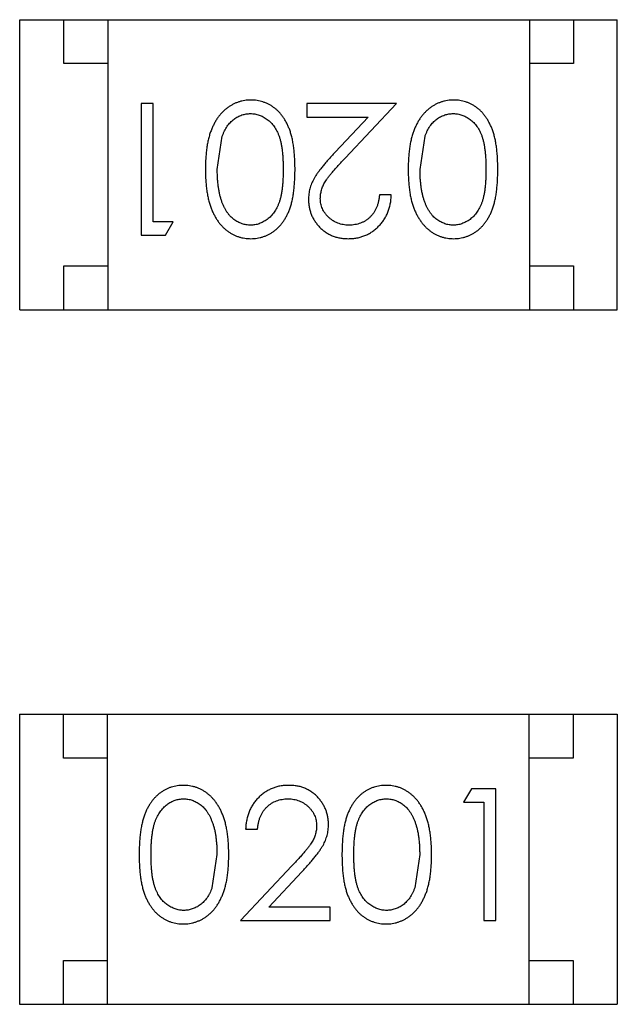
# Model space of a CAD drawing. Header units: inches. Extents: x -16 to 86, y -28 to 28.
# Tile 21 of 39: x 69.456 to 70.136, y -5.738 to -4.618. Entities that reach past the tile are written whole.
import ezdxf

# ---------------------------------------------------------------- set-up
doc = ezdxf.new("R2010")
doc.units = ezdxf.units.IN
doc.header["$LTSCALE"] = 1.21
doc.header["$MEASUREMENT"] = 0
doc.layers.get('0').update_dxf_attribs({"linetype": 'CONTINUOUS'})

msp = doc.modelspace()

# ---------------------------------------------------------------- linework, layer by layer
at = {"color": 6, "linetype": 'Continuous'}
for p, q in [((69.4565, -4.6176), (70.1365, -4.6176)), ((69.4565, -4.9476), (69.4565, -4.6176)), ((69.5065, -4.6676), (69.5065, -4.6176)), ((69.5565, -4.6176), (69.5565, -4.9476)), ((70.0365, -4.6176), (70.0365, -4.9476)), ((70.0865, -4.6176), (70.0865, -4.6676)), ((70.1365, -4.9476), (70.1365, -4.6176)), ((69.5565, -4.6676), (69.5065, -4.6676)), ((70.0865, -4.6676), (70.0365, -4.6676)), ((69.6081, -4.7129), (69.5947, -4.7129)), ((69.5947, -4.7129), (69.5947, -4.8629)), ((69.6081, -4.8475), (69.6081, -4.7129)), ((69.8851, -4.7129), (69.7831, -4.7129)), ((69.7831, -4.7129), (69.7831, -4.7283)), ((69.8269, -4.775), (69.8851, -4.7129)), ((69.7831, -4.7283), (69.8529, -4.7283)), ((69.8529, -4.7283), (69.8154, -4.7683)), ((69.6812, -4.7879), (69.6869, -4.7502)), ((69.912, -4.7879), (69.9177, -4.7502)), ((69.8793, -4.8167), (69.8658, -4.8167)), ((69.6312, -4.8475), (69.6081, -4.8475)), ((69.6224, -4.8629), (69.6312, -4.8475)), ((69.5947, -4.8629), (69.6224, -4.8629)), ((69.5065, -4.8976), (69.5565, -4.8976)), ((69.5065, -4.9476), (69.5065, -4.8976)), ((70.0365, -4.8976), (70.0865, -4.8976)), ((70.0865, -4.8976), (70.0865, -4.9476)), ((69.4565, -4.9476), (70.1365, -4.9476)), ((69.4563, -5.4077), (70.1363, -5.4077)), ((69.4563, -5.4077), (69.4563, -5.7377)), ((69.5063, -5.4577), (69.5063, -5.4077)), ((69.5563, -5.7377), (69.5563, -5.4077)), ((70.0363, -5.7377), (70.0363, -5.4077)), ((70.0863, -5.4077), (70.0863, -5.4577)), ((70.1363, -5.4077), (70.1363, -5.7377)), ((69.5563, -5.4577), (69.5063, -5.4577)), ((70.0863, -5.4577), (70.0363, -5.4577)), ((69.9704, -5.4924), (69.9616, -5.5078)), ((69.9981, -5.4924), (69.9704, -5.4924)), ((69.9981, -5.6424), (69.9981, -5.4924)), ((69.9616, -5.5078), (69.9847, -5.5078)), ((69.9847, -5.5078), (69.9847, -5.6424)), ((69.7135, -5.5386), (69.727, -5.5386)), ((69.6808, -5.5674), (69.6752, -5.6051)), ((69.9116, -5.5674), (69.9059, -5.6051)), ((69.7659, -5.5803), (69.7078, -5.6424)), ((69.7399, -5.627), (69.7774, -5.587)), ((69.8097, -5.627), (69.7399, -5.627)), ((69.8097, -5.6424), (69.8097, -5.627)), ((69.7078, -5.6424), (69.8097, -5.6424)), ((69.9847, -5.6424), (69.9981, -5.6424)), ((69.5063, -5.6877), (69.5563, -5.6877)), ((69.5063, -5.7377), (69.5063, -5.6877)), ((70.0363, -5.6877), (70.0863, -5.6877)), ((70.0863, -5.6877), (70.0863, -5.7377)), ((69.4563, -5.7377), (70.1363, -5.7377))]:
    msp.add_line(p, q, dxfattribs=at)
for points, knots in [([(69.7195, -4.709), (69.7183, -4.709), (69.716, -4.7091), (69.7125, -4.7095), (69.709, -4.7102), (69.7057, -4.7111), (69.7024, -4.7123), (69.6992, -4.7138), (69.6961, -4.7155), (69.6931, -4.7175), (69.6902, -4.7198), (69.6875, -4.7223), (69.6849, -4.7251), (69.6825, -4.7281), (69.6802, -4.7314), (69.6782, -4.735), (69.6762, -4.7388), (69.6745, -4.7429), (69.6728, -4.7472), (69.6715, -4.752), (69.6703, -4.7571), (69.6694, -4.7625), (69.6687, -4.7683), (69.6681, -4.7745), (69.6678, -4.7811), (69.6678, -4.7855), (69.6678, -4.7878)], [0, 0, 0, 0, 0.033824, 0.067298, 0.10028, 0.133019, 0.165736, 0.198792, 0.232372, 0.266409, 0.301016, 0.336196, 0.371972, 0.408574, 0.446394, 0.485225, 0.525372, 0.567224, 0.611081, 0.65775, 0.70702, 0.759235, 0.814484, 0.873227, 0.934937, 1, 1, 1, 1]), ([(69.7697, -4.7878), (69.7697, -4.7854), (69.7696, -4.7808), (69.7693, -4.774), (69.7688, -4.7677), (69.7681, -4.7617), (69.7672, -4.7562), (69.7662, -4.751), (69.7648, -4.7463), (69.7633, -4.742), (69.7616, -4.738), (69.7598, -4.7343), (69.7578, -4.7308), (69.7556, -4.7276), (69.7533, -4.7246), (69.7508, -4.7219), (69.7481, -4.7195), (69.7454, -4.7173), (69.7424, -4.7153), (69.7394, -4.7137), (69.7363, -4.7122), (69.7331, -4.7111), (69.7299, -4.7102), (69.7265, -4.7095), (69.7231, -4.7091), (69.7207, -4.709), (69.7195, -4.709)], [0, 0, 0, 0, 0.068113, 0.132564, 0.193427, 0.250218, 0.303569, 0.353576, 0.400235, 0.443586, 0.484619, 0.524292, 0.56238, 0.599049, 0.63494, 0.669782, 0.704009, 0.737842, 0.771098, 0.803896, 0.836415, 0.868639, 0.900715, 0.933378, 0.966213, 1, 1, 1, 1]), ([(69.9503, -4.709), (69.9491, -4.709), (69.9467, -4.7091), (69.9432, -4.7095), (69.9398, -4.7102), (69.9364, -4.7111), (69.9332, -4.7123), (69.93, -4.7138), (69.9269, -4.7155), (69.9239, -4.7175), (69.921, -4.7198), (69.9183, -4.7223), (69.9157, -4.7251), (69.9133, -4.7281), (69.911, -4.7314), (69.9089, -4.735), (69.907, -4.7388), (69.9052, -4.7429), (69.9036, -4.7472), (69.9023, -4.752), (69.9011, -4.7571), (69.9001, -4.7625), (69.8995, -4.7683), (69.8989, -4.7745), (69.8986, -4.7811), (69.8986, -4.7855), (69.8985, -4.7878)], [0, 0, 0, 0, 0.033824, 0.067298, 0.10028, 0.133019, 0.165736, 0.198792, 0.232372, 0.266409, 0.301016, 0.336196, 0.371972, 0.408574, 0.446394, 0.485225, 0.525372, 0.567224, 0.611081, 0.65775, 0.70702, 0.759235, 0.814484, 0.873227, 0.934937, 1, 1, 1, 1]), ([(70.0005, -4.7878), (70.0004, -4.7854), (70.0004, -4.7808), (70.0001, -4.774), (69.9996, -4.7677), (69.9989, -4.7617), (69.998, -4.7562), (69.9969, -4.751), (69.9956, -4.7463), (69.9941, -4.742), (69.9924, -4.738), (69.9905, -4.7343), (69.9885, -4.7308), (69.9863, -4.7276), (69.984, -4.7246), (69.9816, -4.7219), (69.9789, -4.7195), (69.9761, -4.7173), (69.9732, -4.7153), (69.9702, -4.7137), (69.9671, -4.7122), (69.9639, -4.7111), (69.9606, -4.7102), (69.9573, -4.7095), (69.9538, -4.7091), (69.9515, -4.709), (69.9503, -4.709)], [0, 0, 0, 0, 0.068113, 0.132564, 0.193427, 0.250218, 0.303569, 0.353576, 0.400235, 0.443586, 0.484619, 0.524292, 0.56238, 0.599049, 0.63494, 0.669782, 0.704009, 0.737842, 0.771098, 0.803896, 0.836415, 0.868639, 0.900715, 0.933378, 0.966213, 1, 1, 1, 1]), ([(69.6869, -4.7502), (69.6873, -4.7491), (69.6881, -4.7471), (69.6894, -4.7441), (69.6908, -4.7414), (69.6924, -4.7389), (69.6942, -4.7366), (69.696, -4.7344), (69.6981, -4.7325), (69.7009, -4.7303), (69.7045, -4.7279), (69.7093, -4.7259), (69.7141, -4.7246), (69.7174, -4.7245), (69.7191, -4.7244)], [0, 0, 0, 0, 0.075949, 0.148549, 0.218996, 0.286119, 0.351826, 0.416074, 0.478265, 0.540325, 0.660405, 0.774606, 0.887187, 1, 1, 1, 1]), ([(69.7191, -4.7244), (69.7207, -4.7245), (69.724, -4.7247), (69.7289, -4.726), (69.7337, -4.728), (69.7374, -4.7304), (69.7403, -4.7327), (69.7423, -4.7346), (69.7442, -4.7368), (69.746, -4.7391), (69.7476, -4.7416), (69.7491, -4.7443), (69.7504, -4.7472), (69.7517, -4.7503), (69.7528, -4.7537), (69.7537, -4.7575), (69.7545, -4.7617), (69.7551, -4.7662), (69.7556, -4.7711), (69.7559, -4.7763), (69.7562, -4.782), (69.7562, -4.7859), (69.7562, -4.7879)], [0, 0, 0, 0, 0.060034, 0.120278, 0.182348, 0.247919, 0.281641, 0.315701, 0.350322, 0.385703, 0.421819, 0.459196, 0.497866, 0.538301, 0.58121, 0.628183, 0.679403, 0.734699, 0.794074, 0.858416, 0.927049, 1, 1, 1, 1]), ([(69.9177, -4.7502), (69.9181, -4.7491), (69.9188, -4.7471), (69.9202, -4.7441), (69.9216, -4.7414), (69.9232, -4.7389), (69.925, -4.7366), (69.9268, -4.7344), (69.9288, -4.7325), (69.9316, -4.7303), (69.9353, -4.7279), (69.94, -4.7259), (69.9449, -4.7246), (69.9482, -4.7245), (69.9499, -4.7244)], [0, 0, 0, 0, 0.075949, 0.148549, 0.218996, 0.286119, 0.351826, 0.416074, 0.478265, 0.540325, 0.660405, 0.774606, 0.887187, 1, 1, 1, 1]), ([(69.9499, -4.7244), (69.9515, -4.7245), (69.9548, -4.7247), (69.9597, -4.726), (69.9644, -4.728), (69.9682, -4.7304), (69.971, -4.7327), (69.9731, -4.7346), (69.975, -4.7368), (69.9768, -4.7391), (69.9784, -4.7416), (69.9799, -4.7443), (69.9812, -4.7472), (69.9825, -4.7503), (69.9835, -4.7537), (69.9845, -4.7575), (69.9852, -4.7617), (69.9859, -4.7662), (69.9864, -4.7711), (69.9867, -4.7763), (69.987, -4.782), (69.987, -4.7859), (69.987, -4.7879)], [0, 0, 0, 0, 0.060034, 0.120278, 0.182348, 0.247919, 0.281641, 0.315701, 0.350322, 0.385703, 0.421819, 0.459196, 0.497866, 0.538301, 0.58121, 0.628183, 0.679403, 0.734699, 0.794074, 0.858416, 0.927049, 1, 1, 1, 1]), ([(69.8154, -4.7683), (69.814, -4.7699), (69.8112, -4.7728), (69.8073, -4.7772), (69.8037, -4.7813), (69.8005, -4.7852), (69.7977, -4.7888), (69.7952, -4.7922), (69.7931, -4.7953), (69.7908, -4.7992), (69.7884, -4.8039), (69.7865, -4.8098), (69.7853, -4.8159), (69.7851, -4.82), (69.7851, -4.8221)], [0, 0, 0, 0, 0.09953, 0.192079, 0.277712, 0.357454, 0.429648, 0.495771, 0.555538, 0.608657, 0.707578, 0.804328, 0.901298, 1, 1, 1, 1]), ([(69.7985, -4.8209), (69.7986, -4.8193), (69.7987, -4.8161), (69.7998, -4.8113), (69.8015, -4.8066), (69.8034, -4.8028), (69.8055, -4.7997), (69.8074, -4.797), (69.8097, -4.7941), (69.8124, -4.7908), (69.8155, -4.7873), (69.8189, -4.7834), (69.8228, -4.7793), (69.8255, -4.7764), (69.8269, -4.775)], [0, 0, 0, 0, 0.088014, 0.174976, 0.2638, 0.355443, 0.406413, 0.465519, 0.533076, 0.609353, 0.693899, 0.787171, 0.889197, 1, 1, 1, 1]), ([(69.6678, -4.7878), (69.6678, -4.7901), (69.6678, -4.7946), (69.6681, -4.8012), (69.6687, -4.8074), (69.6694, -4.8132), (69.6704, -4.8187), (69.6715, -4.8238), (69.673, -4.8286), (69.6745, -4.833), (69.6764, -4.8371), (69.6783, -4.8409), (69.6804, -4.8445), (69.6826, -4.8478), (69.6851, -4.8508), (69.6876, -4.8536), (69.6903, -4.8561), (69.6932, -4.8583), (69.6962, -4.8603), (69.6993, -4.862), (69.7024, -4.8635), (69.7057, -4.8647), (69.709, -4.8656), (69.7125, -4.8663), (69.716, -4.8667), (69.7183, -4.8667), (69.7195, -4.8667)], [0, 0, 0, 0, 0.065278, 0.127205, 0.186168, 0.241675, 0.294115, 0.343609, 0.390387, 0.434463, 0.476646, 0.517002, 0.555936, 0.593716, 0.630057, 0.665601, 0.700745, 0.734917, 0.768681, 0.802087, 0.834849, 0.867433, 0.900138, 0.932806, 0.966212, 1, 1, 1, 1]), ([(69.7191, -4.8513), (69.7174, -4.8512), (69.7142, -4.8511), (69.7093, -4.8498), (69.7046, -4.8477), (69.7009, -4.8454), (69.698, -4.8431), (69.696, -4.8411), (69.694, -4.8388), (69.6922, -4.8364), (69.6905, -4.8336), (69.689, -4.8307), (69.6875, -4.8275), (69.6862, -4.8241), (69.6851, -4.8204), (69.684, -4.8165), (69.6832, -4.8123), (69.6824, -4.8079), (69.6819, -4.8033), (69.6815, -4.7984), (69.6813, -4.7932), (69.6812, -4.7897), (69.6812, -4.7879)], [0, 0, 0, 0, 0.059689, 0.119507, 0.181075, 0.246162, 0.279894, 0.314468, 0.350403, 0.387474, 0.426147, 0.466624, 0.508745, 0.553328, 0.600058, 0.649177, 0.700552, 0.754894, 0.811825, 0.871514, 0.934319, 1, 1, 1, 1]), ([(69.7562, -4.7879), (69.7562, -4.7899), (69.7562, -4.7938), (69.7559, -4.7995), (69.7556, -4.8047), (69.7551, -4.8096), (69.7545, -4.8142), (69.7537, -4.8183), (69.7528, -4.8221), (69.7517, -4.8255), (69.7504, -4.8286), (69.7491, -4.8315), (69.7476, -4.8342), (69.7459, -4.8367), (69.7442, -4.839), (69.7423, -4.8412), (69.7403, -4.8431), (69.7374, -4.8453), (69.7337, -4.8477), (69.729, -4.8498), (69.7241, -4.8511), (69.7207, -4.8512), (69.7191, -4.8513)], [0, 0, 0, 0, 0.073302, 0.142286, 0.206253, 0.266017, 0.321612, 0.372532, 0.419497, 0.462398, 0.502825, 0.541489, 0.579034, 0.615143, 0.650298, 0.684912, 0.718701, 0.752189, 0.817245, 0.879117, 0.939613, 1, 1, 1, 1]), ([(69.7195, -4.8667), (69.7207, -4.8667), (69.7231, -4.8667), (69.7265, -4.8663), (69.7299, -4.8656), (69.7332, -4.8646), (69.7364, -4.8635), (69.7395, -4.862), (69.7425, -4.8603), (69.7455, -4.8584), (69.7483, -4.8561), (69.751, -4.8537), (69.7534, -4.851), (69.7558, -4.848), (69.7579, -4.8448), (69.7599, -4.8414), (69.7617, -4.8377), (69.7634, -4.8337), (69.7649, -4.8294), (69.7662, -4.8247), (69.7673, -4.8196), (69.7681, -4.814), (69.7688, -4.8081), (69.7693, -4.8017), (69.7696, -4.7949), (69.7697, -4.7902), (69.7697, -4.7878)], [0, 0, 0, 0, 0.033742, 0.066533, 0.099153, 0.13154, 0.164087, 0.196563, 0.229707, 0.263315, 0.297504, 0.331686, 0.366482, 0.4021, 0.438958, 0.476748, 0.515985, 0.556589, 0.599519, 0.645765, 0.695487, 0.748721, 0.805687, 0.866754, 0.931405, 1, 1, 1, 1]), ([(69.8985, -4.7878), (69.8986, -4.7901), (69.8986, -4.7946), (69.8989, -4.8012), (69.8994, -4.8074), (69.9002, -4.8132), (69.9011, -4.8187), (69.9023, -4.8238), (69.9037, -4.8286), (69.9053, -4.833), (69.9071, -4.8371), (69.909, -4.8409), (69.9112, -4.8445), (69.9134, -4.8478), (69.9158, -4.8508), (69.9184, -4.8536), (69.9211, -4.8561), (69.924, -4.8583), (69.9269, -4.8603), (69.93, -4.862), (69.9332, -4.8635), (69.9365, -4.8647), (69.9398, -4.8656), (69.9432, -4.8663), (69.9467, -4.8667), (69.9491, -4.8667), (69.9503, -4.8667)], [0, 0, 0, 0, 0.065278, 0.127205, 0.186168, 0.241675, 0.294115, 0.343609, 0.390387, 0.434463, 0.476646, 0.517002, 0.555936, 0.593716, 0.630057, 0.665601, 0.700745, 0.734917, 0.768681, 0.802087, 0.834849, 0.867433, 0.900138, 0.932806, 0.966212, 1, 1, 1, 1]), ([(69.9499, -4.8513), (69.9482, -4.8512), (69.9449, -4.8511), (69.9401, -4.8498), (69.9354, -4.8477), (69.9317, -4.8454), (69.9288, -4.8431), (69.9268, -4.8411), (69.9248, -4.8388), (69.923, -4.8364), (69.9213, -4.8336), (69.9198, -4.8307), (69.9183, -4.8275), (69.917, -4.8241), (69.9158, -4.8204), (69.9148, -4.8165), (69.9139, -4.8123), (69.9132, -4.8079), (69.9127, -4.8033), (69.9122, -4.7984), (69.9121, -4.7932), (69.912, -4.7897), (69.912, -4.7879)], [0, 0, 0, 0, 0.059689, 0.119507, 0.181075, 0.246162, 0.279894, 0.314468, 0.350403, 0.387474, 0.426147, 0.466624, 0.508745, 0.553328, 0.600058, 0.649177, 0.700552, 0.754894, 0.811825, 0.871514, 0.934319, 1, 1, 1, 1]), ([(69.987, -4.7879), (69.987, -4.7899), (69.987, -4.7938), (69.9867, -4.7995), (69.9864, -4.8047), (69.9859, -4.8096), (69.9853, -4.8142), (69.9844, -4.8183), (69.9835, -4.8221), (69.9824, -4.8255), (69.9812, -4.8286), (69.9798, -4.8315), (69.9783, -4.8342), (69.9767, -4.8367), (69.975, -4.839), (69.9731, -4.8412), (69.971, -4.8431), (69.9682, -4.8453), (69.9644, -4.8477), (69.9597, -4.8498), (69.9548, -4.8511), (69.9515, -4.8512), (69.9499, -4.8513)], [0, 0, 0, 0, 0.073302, 0.142286, 0.206253, 0.266017, 0.321612, 0.372532, 0.419497, 0.462398, 0.502825, 0.541489, 0.579034, 0.615143, 0.650298, 0.684912, 0.718701, 0.752189, 0.817245, 0.879117, 0.939613, 1, 1, 1, 1]), ([(69.9503, -4.8667), (69.9515, -4.8667), (69.9538, -4.8667), (69.9573, -4.8663), (69.9606, -4.8656), (69.9639, -4.8646), (69.9672, -4.8635), (69.9703, -4.862), (69.9733, -4.8603), (69.9763, -4.8584), (69.9791, -4.8561), (69.9817, -4.8537), (69.9842, -4.851), (69.9865, -4.848), (69.9887, -4.8448), (69.9907, -4.8414), (69.9925, -4.8377), (69.9942, -4.8337), (69.9957, -4.8294), (69.9969, -4.8247), (69.9981, -4.8196), (69.9989, -4.814), (69.9996, -4.8081), (70.0001, -4.8017), (70.0004, -4.7949), (70.0004, -4.7902), (70.0005, -4.7878)], [0, 0, 0, 0, 0.033742, 0.066533, 0.099153, 0.13154, 0.164087, 0.196563, 0.229707, 0.263315, 0.297504, 0.331686, 0.366482, 0.4021, 0.438958, 0.476748, 0.515985, 0.556589, 0.599519, 0.645765, 0.695487, 0.748721, 0.805687, 0.866754, 0.931405, 1, 1, 1, 1]), ([(69.7851, -4.8221), (69.7851, -4.8236), (69.7852, -4.8265), (69.7858, -4.8308), (69.7868, -4.835), (69.7881, -4.839), (69.7899, -4.8429), (69.7921, -4.8466), (69.7946, -4.8501), (69.7976, -4.8535), (69.8008, -4.8566), (69.8043, -4.8593), (69.8081, -4.8616), (69.812, -4.8635), (69.8163, -4.8649), (69.8208, -4.866), (69.8255, -4.8666), (69.8287, -4.8667), (69.8304, -4.8667)], [0, 0, 0, 0, 0.06271, 0.123347, 0.183401, 0.242828, 0.302097, 0.36242, 0.423725, 0.487032, 0.550491, 0.612709, 0.674265, 0.73617, 0.799211, 0.863483, 0.930525, 1, 1, 1, 1]), ([(69.8311, -4.8513), (69.83, -4.8513), (69.8277, -4.8512), (69.8245, -4.8508), (69.8214, -4.8501), (69.8184, -4.8491), (69.8156, -4.8479), (69.8129, -4.8463), (69.8104, -4.8445), (69.8079, -4.8424), (69.8057, -4.8401), (69.8038, -4.8377), (69.8022, -4.8352), (69.8008, -4.8325), (69.7998, -4.8298), (69.7991, -4.8269), (69.7986, -4.824), (69.7986, -4.822), (69.7985, -4.8209)], [0, 0, 0, 0, 0.068027, 0.133505, 0.19695, 0.26027, 0.322741, 0.384982, 0.448465, 0.513424, 0.578224, 0.640011, 0.700094, 0.760067, 0.819012, 0.877878, 0.938035, 1, 1, 1, 1]), ([(69.8304, -4.8667), (69.8321, -4.8667), (69.8354, -4.8666), (69.8402, -4.8659), (69.8448, -4.8648), (69.8492, -4.8633), (69.8534, -4.8613), (69.8575, -4.8589), (69.8613, -4.856), (69.8648, -4.8527), (69.8681, -4.8491), (69.871, -4.8452), (69.8734, -4.841), (69.8754, -4.8366), (69.8771, -4.832), (69.8782, -4.8271), (69.879, -4.822), (69.8792, -4.8185), (69.8793, -4.8167)], [0, 0, 0, 0, 0.06445, 0.126725, 0.187421, 0.247417, 0.306749, 0.366595, 0.427749, 0.490235, 0.553031, 0.614805, 0.676505, 0.738096, 0.801021, 0.864897, 0.931209, 1, 1, 1, 1]), ([(69.8658, -4.8167), (69.8657, -4.8181), (69.8655, -4.8207), (69.8647, -4.8244), (69.8638, -4.828), (69.8625, -4.8313), (69.861, -4.8344), (69.8593, -4.8373), (69.8573, -4.8399), (69.855, -4.8423), (69.8526, -4.8444), (69.85, -4.8463), (69.8472, -4.8478), (69.8442, -4.8491), (69.8412, -4.8501), (69.8379, -4.8508), (69.8346, -4.8512), (69.8322, -4.8513), (69.8311, -4.8513)], [0, 0, 0, 0, 0.073648, 0.143686, 0.210962, 0.275557, 0.338064, 0.399311, 0.4594, 0.51934, 0.579024, 0.637809, 0.695959, 0.754122, 0.813113, 0.873453, 0.935561, 1, 1, 1, 1]), ([(69.6425, -5.4886), (69.6413, -5.4886), (69.639, -5.4886), (69.6356, -5.489), (69.6322, -5.4897), (69.6289, -5.4906), (69.6257, -5.4918), (69.6226, -5.4933), (69.6195, -5.495), (69.6166, -5.4969), (69.6138, -5.4991), (69.6111, -5.5016), (69.6086, -5.5043), (69.6063, -5.5073), (69.6042, -5.5105), (69.6021, -5.5139), (69.6003, -5.5176), (69.5986, -5.5216), (69.5972, -5.5259), (69.5959, -5.5306), (69.5948, -5.5357), (69.5939, -5.5412), (69.5932, -5.5472), (69.5927, -5.5536), (69.5924, -5.5604), (69.5924, -5.5651), (69.5924, -5.5675)], [0, 0, 0, 0, 0.033742, 0.066533, 0.099153, 0.13154, 0.164087, 0.196563, 0.229707, 0.263315, 0.297504, 0.331686, 0.366482, 0.4021, 0.438958, 0.476748, 0.515985, 0.556589, 0.599519, 0.645765, 0.695487, 0.748721, 0.805687, 0.866754, 0.931405, 1, 1, 1, 1]), ([(69.6943, -5.5675), (69.6943, -5.5652), (69.6942, -5.5607), (69.6939, -5.5541), (69.6934, -5.5479), (69.6926, -5.5421), (69.6917, -5.5366), (69.6905, -5.5315), (69.6891, -5.5267), (69.6875, -5.5223), (69.6857, -5.5182), (69.6838, -5.5144), (69.6817, -5.5108), (69.6794, -5.5075), (69.677, -5.5045), (69.6745, -5.5017), (69.6717, -5.4992), (69.6689, -5.497), (69.6659, -5.495), (69.6628, -5.4933), (69.6596, -5.4918), (69.6564, -5.4906), (69.653, -5.4897), (69.6496, -5.489), (69.6461, -5.4886), (69.6437, -5.4886), (69.6425, -5.4886)], [0, 0, 0, 0, 0.065278, 0.127205, 0.186168, 0.241675, 0.294115, 0.343609, 0.390387, 0.434463, 0.476646, 0.517002, 0.555936, 0.593716, 0.630057, 0.665601, 0.700745, 0.734917, 0.768681, 0.802087, 0.834849, 0.867433, 0.900138, 0.932806, 0.966212, 1, 1, 1, 1]), ([(69.7625, -5.4886), (69.7608, -5.4886), (69.7575, -5.4887), (69.7526, -5.4894), (69.748, -5.4905), (69.7436, -5.492), (69.7394, -5.494), (69.7354, -5.4964), (69.7315, -5.4993), (69.728, -5.5026), (69.7247, -5.5062), (69.7218, -5.5101), (69.7194, -5.5142), (69.7174, -5.5186), (69.7158, -5.5233), (69.7146, -5.5282), (69.7138, -5.5333), (69.7136, -5.5368), (69.7135, -5.5386)], [0, 0, 0, 0, 0.06445, 0.126725, 0.187421, 0.247417, 0.306749, 0.366595, 0.427749, 0.490235, 0.553031, 0.614805, 0.676505, 0.738096, 0.801021, 0.864897, 0.931209, 1, 1, 1, 1]), ([(69.8078, -5.5332), (69.8077, -5.5317), (69.8076, -5.5288), (69.8071, -5.5244), (69.806, -5.5203), (69.8047, -5.5163), (69.8029, -5.5124), (69.8007, -5.5087), (69.7982, -5.5052), (69.7953, -5.5018), (69.7921, -5.4987), (69.7885, -5.496), (69.7848, -5.4937), (69.7808, -5.4918), (69.7765, -5.4903), (69.772, -5.4893), (69.7673, -5.4887), (69.7641, -5.4886), (69.7625, -5.4886)], [0, 0, 0, 0, 0.06271, 0.123347, 0.183401, 0.242828, 0.302097, 0.36242, 0.423725, 0.487032, 0.550491, 0.612709, 0.674265, 0.73617, 0.799211, 0.863483, 0.930525, 1, 1, 1, 1]), ([(69.8733, -5.4886), (69.8721, -5.4886), (69.8698, -5.4886), (69.8663, -5.489), (69.863, -5.4897), (69.8597, -5.4906), (69.8565, -5.4918), (69.8533, -5.4933), (69.8503, -5.495), (69.8473, -5.4969), (69.8445, -5.4991), (69.8419, -5.5016), (69.8394, -5.5043), (69.8371, -5.5073), (69.8349, -5.5105), (69.8329, -5.5139), (69.8311, -5.5176), (69.8294, -5.5216), (69.8279, -5.5259), (69.8267, -5.5306), (69.8255, -5.5357), (69.8247, -5.5412), (69.824, -5.5472), (69.8235, -5.5536), (69.8232, -5.5604), (69.8232, -5.5651), (69.8231, -5.5675)], [0, 0, 0, 0, 0.033742, 0.066533, 0.099153, 0.13154, 0.164087, 0.196563, 0.229707, 0.263315, 0.297504, 0.331686, 0.366482, 0.4021, 0.438958, 0.476748, 0.515985, 0.556589, 0.599519, 0.645765, 0.695487, 0.748721, 0.805687, 0.866754, 0.931405, 1, 1, 1, 1]), ([(69.9251, -5.5675), (69.925, -5.5652), (69.925, -5.5607), (69.9247, -5.5541), (69.9242, -5.5479), (69.9234, -5.5421), (69.9225, -5.5366), (69.9213, -5.5315), (69.9199, -5.5267), (69.9183, -5.5223), (69.9165, -5.5182), (69.9146, -5.5144), (69.9124, -5.5108), (69.9102, -5.5075), (69.9078, -5.5045), (69.9052, -5.5017), (69.9025, -5.4992), (69.8996, -5.497), (69.8967, -5.495), (69.8936, -5.4933), (69.8904, -5.4918), (69.8871, -5.4906), (69.8838, -5.4897), (69.8804, -5.489), (69.8769, -5.4886), (69.8745, -5.4886), (69.8733, -5.4886)], [0, 0, 0, 0, 0.065278, 0.127205, 0.186168, 0.241675, 0.294115, 0.343609, 0.390387, 0.434463, 0.476646, 0.517002, 0.555936, 0.593716, 0.630057, 0.665601, 0.700745, 0.734917, 0.768681, 0.802087, 0.834849, 0.867433, 0.900138, 0.932806, 0.966212, 1, 1, 1, 1]), ([(69.6058, -5.5674), (69.6058, -5.5654), (69.6059, -5.5615), (69.6061, -5.5558), (69.6065, -5.5505), (69.607, -5.5456), (69.6076, -5.5411), (69.6084, -5.537), (69.6093, -5.5332), (69.6104, -5.5298), (69.6117, -5.5267), (69.613, -5.5238), (69.6145, -5.5211), (69.6161, -5.5186), (69.6179, -5.5163), (69.6198, -5.5141), (69.6218, -5.5122), (69.6247, -5.5099), (69.6284, -5.5076), (69.6331, -5.5054), (69.638, -5.5042), (69.6413, -5.504), (69.643, -5.5039)], [0, 0, 0, 0, 0.073302, 0.142286, 0.206253, 0.266017, 0.321612, 0.372532, 0.419497, 0.462398, 0.502825, 0.541489, 0.579034, 0.615143, 0.650298, 0.684912, 0.718701, 0.752189, 0.817245, 0.879117, 0.939613, 1, 1, 1, 1]), ([(69.643, -5.5039), (69.6446, -5.504), (69.6479, -5.5042), (69.6528, -5.5054), (69.6574, -5.5076), (69.6612, -5.5099), (69.664, -5.5122), (69.6661, -5.5142), (69.668, -5.5164), (69.6698, -5.5189), (69.6715, -5.5216), (69.6731, -5.5246), (69.6745, -5.5278), (69.6758, -5.5312), (69.677, -5.5349), (69.6781, -5.5388), (69.6789, -5.5429), (69.6796, -5.5473), (69.6801, -5.552), (69.6806, -5.5569), (69.6808, -5.5621), (69.6808, -5.5656), (69.6808, -5.5674)], [0, 0, 0, 0, 0.059689, 0.119507, 0.181075, 0.246162, 0.279894, 0.314468, 0.350403, 0.387474, 0.426147, 0.466624, 0.508745, 0.553328, 0.600058, 0.649177, 0.700552, 0.754894, 0.811825, 0.871514, 0.934319, 1, 1, 1, 1]), ([(69.727, -5.5386), (69.7271, -5.5372), (69.7274, -5.5346), (69.7281, -5.5309), (69.7291, -5.5273), (69.7303, -5.524), (69.7318, -5.5209), (69.7335, -5.518), (69.7355, -5.5154), (69.7378, -5.513), (69.7403, -5.5109), (69.7429, -5.509), (69.7457, -5.5074), (69.7486, -5.5062), (69.7517, -5.5052), (69.7549, -5.5045), (69.7583, -5.504), (69.7606, -5.504), (69.7618, -5.5039)], [0, 0, 0, 0, 0.073648, 0.143686, 0.210962, 0.275557, 0.338064, 0.399311, 0.4594, 0.51934, 0.579024, 0.637809, 0.695959, 0.754122, 0.813113, 0.873453, 0.935561, 1, 1, 1, 1]), ([(69.7618, -5.5039), (69.7629, -5.504), (69.7651, -5.504), (69.7683, -5.5045), (69.7714, -5.5052), (69.7744, -5.5062), (69.7772, -5.5074), (69.7799, -5.509), (69.7825, -5.5108), (69.7849, -5.5129), (69.7871, -5.5152), (69.789, -5.5176), (69.7906, -5.5201), (69.792, -5.5228), (69.793, -5.5255), (69.7937, -5.5284), (69.7942, -5.5313), (69.7943, -5.5333), (69.7943, -5.5344)], [0, 0, 0, 0, 0.068027, 0.133505, 0.19695, 0.26027, 0.322741, 0.384982, 0.448465, 0.513424, 0.578224, 0.640011, 0.700094, 0.760067, 0.819012, 0.877878, 0.938035, 1, 1, 1, 1]), ([(69.8366, -5.5674), (69.8366, -5.5654), (69.8366, -5.5615), (69.8369, -5.5558), (69.8372, -5.5505), (69.8377, -5.5456), (69.8383, -5.5411), (69.8392, -5.537), (69.8401, -5.5332), (69.8412, -5.5298), (69.8424, -5.5267), (69.8438, -5.5238), (69.8453, -5.5211), (69.8469, -5.5186), (69.8486, -5.5163), (69.8505, -5.5141), (69.8526, -5.5122), (69.8554, -5.5099), (69.8592, -5.5076), (69.8639, -5.5054), (69.8688, -5.5042), (69.8721, -5.504), (69.8737, -5.5039)], [0, 0, 0, 0, 0.073302, 0.142286, 0.206253, 0.266017, 0.321612, 0.372532, 0.419497, 0.462398, 0.502825, 0.541489, 0.579034, 0.615143, 0.650298, 0.684912, 0.718701, 0.752189, 0.817245, 0.879117, 0.939613, 1, 1, 1, 1]), ([(69.8737, -5.5039), (69.8754, -5.504), (69.8787, -5.5042), (69.8835, -5.5054), (69.8882, -5.5076), (69.8919, -5.5099), (69.8948, -5.5122), (69.8968, -5.5142), (69.8988, -5.5164), (69.9006, -5.5189), (69.9023, -5.5216), (69.9038, -5.5246), (69.9053, -5.5278), (69.9066, -5.5312), (69.9078, -5.5349), (69.9089, -5.5388), (69.9097, -5.5429), (69.9104, -5.5473), (69.9109, -5.552), (69.9114, -5.5569), (69.9115, -5.5621), (69.9116, -5.5656), (69.9116, -5.5674)], [0, 0, 0, 0, 0.059689, 0.119507, 0.181075, 0.246162, 0.279894, 0.314468, 0.350403, 0.387474, 0.426147, 0.466624, 0.508745, 0.553328, 0.600058, 0.649177, 0.700552, 0.754894, 0.811825, 0.871514, 0.934319, 1, 1, 1, 1]), ([(69.7774, -5.587), (69.7789, -5.5854), (69.7816, -5.5825), (69.7856, -5.5781), (69.7891, -5.574), (69.7923, -5.5701), (69.7952, -5.5665), (69.7976, -5.5631), (69.7997, -5.5599), (69.8021, -5.5561), (69.8044, -5.5514), (69.8063, -5.5455), (69.8075, -5.5394), (69.8077, -5.5352), (69.8078, -5.5332)], [0, 0, 0, 0, 0.09953, 0.192079, 0.277712, 0.357454, 0.429648, 0.495771, 0.555538, 0.608657, 0.707578, 0.804328, 0.901298, 1, 1, 1, 1]), ([(69.7943, -5.5344), (69.7942, -5.536), (69.7941, -5.5392), (69.7931, -5.544), (69.7914, -5.5487), (69.7894, -5.5525), (69.7873, -5.5556), (69.7855, -5.5583), (69.7831, -5.5612), (69.7805, -5.5645), (69.7774, -5.568), (69.7739, -5.5719), (69.7701, -5.576), (69.7674, -5.5789), (69.7659, -5.5803)], [0, 0, 0, 0, 0.088014, 0.174976, 0.2638, 0.355443, 0.406413, 0.465519, 0.533076, 0.609353, 0.693899, 0.787171, 0.889197, 1, 1, 1, 1]), ([(69.5924, -5.5675), (69.5924, -5.5699), (69.5924, -5.5745), (69.5927, -5.5813), (69.5932, -5.5876), (69.5939, -5.5936), (69.5948, -5.5991), (69.5959, -5.6042), (69.5972, -5.609), (69.5987, -5.6133), (69.6004, -5.6173), (69.6023, -5.621), (69.6043, -5.6245), (69.6065, -5.6277), (69.6088, -5.6307), (69.6113, -5.6334), (69.6139, -5.6358), (69.6167, -5.638), (69.6196, -5.6399), (69.6226, -5.6416), (69.6257, -5.6431), (69.6289, -5.6442), (69.6322, -5.6451), (69.6356, -5.6458), (69.639, -5.6462), (69.6413, -5.6462), (69.6425, -5.6463)], [0, 0, 0, 0, 0.068113, 0.132564, 0.193427, 0.250218, 0.303569, 0.353576, 0.400235, 0.443586, 0.484619, 0.524292, 0.56238, 0.599049, 0.63494, 0.669782, 0.704009, 0.737842, 0.771098, 0.803896, 0.836415, 0.868639, 0.900715, 0.933378, 0.966213, 1, 1, 1, 1]), ([(69.643, -5.6309), (69.6413, -5.6308), (69.638, -5.6306), (69.6332, -5.6293), (69.6284, -5.6272), (69.6246, -5.6249), (69.6218, -5.6226), (69.6197, -5.6206), (69.6179, -5.6185), (69.6161, -5.6162), (69.6144, -5.6137), (69.613, -5.611), (69.6116, -5.6081), (69.6104, -5.605), (69.6093, -5.6015), (69.6084, -5.5978), (69.6076, -5.5936), (69.6069, -5.5891), (69.6065, -5.5842), (69.6061, -5.579), (69.6059, -5.5733), (69.6058, -5.5694), (69.6058, -5.5674)], [0, 0, 0, 0, 0.060034, 0.120278, 0.182348, 0.247919, 0.281641, 0.315701, 0.350322, 0.385703, 0.421819, 0.459196, 0.497866, 0.538301, 0.58121, 0.628183, 0.679403, 0.734699, 0.794074, 0.858416, 0.927049, 1, 1, 1, 1]), ([(69.6425, -5.6463), (69.6437, -5.6462), (69.6461, -5.6462), (69.6496, -5.6458), (69.653, -5.6451), (69.6564, -5.6442), (69.6596, -5.6429), (69.6629, -5.6415), (69.6659, -5.6398), (69.669, -5.6378), (69.6718, -5.6355), (69.6746, -5.633), (69.6772, -5.6302), (69.6796, -5.6272), (69.6818, -5.6239), (69.6839, -5.6203), (69.6858, -5.6165), (69.6876, -5.6124), (69.6892, -5.6081), (69.6905, -5.6033), (69.6917, -5.5982), (69.6927, -5.5928), (69.6934, -5.5869), (69.6939, -5.5808), (69.6942, -5.5742), (69.6943, -5.5698), (69.6943, -5.5675)], [0, 0, 0, 0, 0.033824, 0.067298, 0.10028, 0.133019, 0.165736, 0.198792, 0.232372, 0.266409, 0.301016, 0.336196, 0.371972, 0.408574, 0.446394, 0.485225, 0.525372, 0.567224, 0.611081, 0.65775, 0.70702, 0.759235, 0.814484, 0.873227, 0.934937, 1, 1, 1, 1]), ([(69.8231, -5.5675), (69.8232, -5.5699), (69.8232, -5.5745), (69.8235, -5.5813), (69.824, -5.5876), (69.8247, -5.5936), (69.8256, -5.5991), (69.8267, -5.6042), (69.828, -5.609), (69.8295, -5.6133), (69.8312, -5.6173), (69.8331, -5.621), (69.8351, -5.6245), (69.8373, -5.6277), (69.8396, -5.6307), (69.842, -5.6334), (69.8447, -5.6358), (69.8475, -5.638), (69.8504, -5.6399), (69.8534, -5.6416), (69.8565, -5.6431), (69.8597, -5.6442), (69.863, -5.6451), (69.8663, -5.6458), (69.8698, -5.6462), (69.8721, -5.6462), (69.8733, -5.6463)], [0, 0, 0, 0, 0.068113, 0.132564, 0.193427, 0.250218, 0.303569, 0.353576, 0.400235, 0.443586, 0.484619, 0.524292, 0.56238, 0.599049, 0.63494, 0.669782, 0.704009, 0.737842, 0.771098, 0.803896, 0.836415, 0.868639, 0.900715, 0.933378, 0.966213, 1, 1, 1, 1]), ([(69.8737, -5.6309), (69.8721, -5.6308), (69.8688, -5.6306), (69.8639, -5.6293), (69.8592, -5.6272), (69.8554, -5.6249), (69.8526, -5.6226), (69.8505, -5.6206), (69.8486, -5.6185), (69.8468, -5.6162), (69.8452, -5.6137), (69.8437, -5.611), (69.8424, -5.6081), (69.8411, -5.605), (69.8401, -5.6015), (69.8391, -5.5978), (69.8384, -5.5936), (69.8377, -5.5891), (69.8372, -5.5842), (69.8369, -5.579), (69.8366, -5.5733), (69.8366, -5.5694), (69.8366, -5.5674)], [0, 0, 0, 0, 0.060034, 0.120278, 0.182348, 0.247919, 0.281641, 0.315701, 0.350322, 0.385703, 0.421819, 0.459196, 0.497866, 0.538301, 0.58121, 0.628183, 0.679403, 0.734699, 0.794074, 0.858416, 0.927049, 1, 1, 1, 1]), ([(69.8733, -5.6463), (69.8745, -5.6462), (69.8769, -5.6462), (69.8804, -5.6458), (69.8838, -5.6451), (69.8872, -5.6442), (69.8904, -5.6429), (69.8936, -5.6415), (69.8967, -5.6398), (69.8997, -5.6378), (69.9026, -5.6355), (69.9053, -5.633), (69.9079, -5.6302), (69.9103, -5.6272), (69.9126, -5.6239), (69.9147, -5.6203), (69.9166, -5.6165), (69.9184, -5.6124), (69.92, -5.6081), (69.9213, -5.6033), (69.9225, -5.5982), (69.9235, -5.5928), (69.9242, -5.5869), (69.9247, -5.5808), (69.925, -5.5742), (69.925, -5.5698), (69.9251, -5.5675)], [0, 0, 0, 0, 0.033824, 0.067298, 0.10028, 0.133019, 0.165736, 0.198792, 0.232372, 0.266409, 0.301016, 0.336196, 0.371972, 0.408574, 0.446394, 0.485225, 0.525372, 0.567224, 0.611081, 0.65775, 0.70702, 0.759235, 0.814484, 0.873227, 0.934937, 1, 1, 1, 1]), ([(69.6752, -5.6051), (69.6748, -5.6062), (69.674, -5.6082), (69.6727, -5.6111), (69.6712, -5.6139), (69.6696, -5.6164), (69.6679, -5.6187), (69.666, -5.6208), (69.664, -5.6228), (69.6612, -5.625), (69.6575, -5.6274), (69.6528, -5.6293), (69.648, -5.6307), (69.6446, -5.6308), (69.643, -5.6309)], [0, 0, 0, 0, 0.075949, 0.148549, 0.218996, 0.286119, 0.351826, 0.416074, 0.478265, 0.540325, 0.660405, 0.774606, 0.887187, 1, 1, 1, 1]), ([(69.9059, -5.6051), (69.9055, -5.6062), (69.9048, -5.6082), (69.9035, -5.6111), (69.902, -5.6139), (69.9004, -5.6164), (69.8986, -5.6187), (69.8968, -5.6208), (69.8948, -5.6228), (69.892, -5.625), (69.8883, -5.6274), (69.8836, -5.6293), (69.8787, -5.6307), (69.8754, -5.6308), (69.8737, -5.6309)], [0, 0, 0, 0, 0.075949, 0.148549, 0.218996, 0.286119, 0.351826, 0.416074, 0.478265, 0.540325, 0.660405, 0.774606, 0.887187, 1, 1, 1, 1])]:
    msp.add_open_spline(points, degree=3, knots=knots, dxfattribs=at)

doc.saveas('drawing.dxf')
